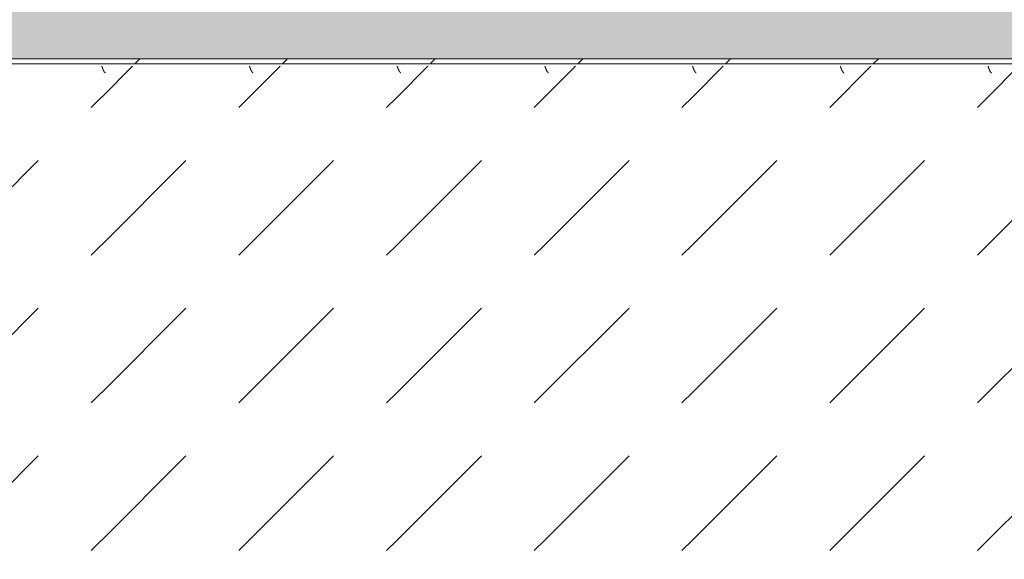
# Model space of a CAD drawing. Header units: millimetres. Extents: x -26056 to 31686, y 27504 to 88472.
# Tile 18 of 30: x -19369 to -18536, y 38284 to 38741. Entities that reach past the tile are written whole.
import ezdxf

# ---------------------------------------------------------------- set-up
doc = ezdxf.new("R2010")
doc.units = ezdxf.units.MM
doc.layers.add('Оборудование', color=7, linetype='Continuous', lineweight=9)
doc.layers.add('Штриховка поверхностей', color=7, linetype='Continuous', lineweight=9)
pattern_1 = [(45, (39300.02, 80325), (0, 250.00043), [12.5, -341.053]), (45, (39300.02, 80200), (0, 250.00043), [12.5, -341.053]), (45, (39425.02, 80200), (0, 250.00043), [12.5, -341.053]), (45, (39478.68, 80378.66), (0, 250.00043), [100.888, -252.666]), (45, (39478.68, 80253.66), (0, 250.00043), [100.888, -252.666]), (45, (39353.68, 80378.66), (0, 250.00043), [100.887, -252.666]), (45, (39353.68, 80253.66), (0, 250.00043), [113.387, -240.166])]

# ---------------------------------------------------------------- blocks, each defined once
blk = doc.blocks.new('FP_90-ВКК_План 1 этажа_З_ЭОМ_кабель_')
at = {"layer": 'Оборудование', "color": 7, "true_color": 0xffffff}
for p, q in [((1543.91, 11.77), (1543.95, 11.76)), ((1543.95, 11.76), (1544, 11.76)), ((1544, 11.76), (1544.05, 11.74)), ((1544.05, 11.74), (1544.1, 11.73)), ((1544.1, 11.73), (1544.15, 11.71)), ((1544.15, 11.71), (1544.2, 11.69)), ((1544.2, 11.69), (1544.25, 11.66)), ((1544.25, 11.66), (1544.3, 11.64)), ((1544.3, 11.64), (1544.35, 11.61)), ((1544.35, 11.61), (1544.4, 11.57)), ((1544.4, 11.57), (1544.45, 11.53)), ((1544.45, 11.53), (1544.49, 11.49)), ((1544.49, 11.49), (1544.54, 11.45)), ((1544.54, 11.45), (1544.59, 11.4)), ((1544.59, 11.4), (1544.64, 11.35)), ((1544.64, 11.35), (1544.69, 11.3)), ((1544.69, 11.3), (1544.74, 11.24)), ((1544.74, 11.24), (1544.79, 11.18)), ((1544.79, 11.18), (1544.84, 11.12)), ((1544.84, 11.12), (1544.89, 11.05)), ((1544.89, 11.05), (1544.94, 10.99)), ((1544.94, 10.99), (1544.99, 10.91)), ((1544.99, 10.91), (1545.03, 10.84)), ((1545.03, 10.84), (1545.08, 10.76)), ((1545.08, 10.76), (1545.13, 10.69)), ((1545.13, 10.69), (1545.18, 10.6)), ((1545.18, 10.6), (1545.23, 10.52)), ((1545.23, 10.52), (1545.28, 10.43)), ((1545.28, 10.43), (1545.33, 10.34)), ((1545.33, 10.34), (1545.38, 10.25)), ((1545.38, 10.25), (1545.43, 10.16)), ((1545.43, 10.16), (1545.48, 10.06)), ((1545.48, 10.06), (1545.53, 9.96)), ((1545.53, 9.96), (1545.57, 9.86)), ((1545.57, 9.86), (1545.62, 9.75)), ((1545.62, 9.75), (1545.67, 9.65)), ((1545.67, 9.65), (1545.72, 9.54)), ((1545.72, 9.54), (1545.77, 9.43)), ((1545.77, 9.43), (1545.82, 9.32)), ((1545.82, 9.32), (1545.87, 9.21)), ((1545.87, 9.21), (1545.92, 9.09)), ((1545.92, 9.09), (1545.97, 8.97)), ((1545.97, 8.97), (1546.02, 8.86)), ((1546.02, 8.86), (1546.07, 8.74)), ((1546.07, 8.74), (1546.11, 8.61)), ((1546.11, 8.61), (1546.16, 8.49)), ((1546.16, 8.49), (1546.21, 8.37)), ((1546.21, 8.37), (1546.26, 8.24)), ((1668.91, 11.77), (1668.95, 11.76)), ((1668.95, 11.76), (1669, 11.76)), ((1669, 11.76), (1669.05, 11.74)), ((1669.05, 11.74), (1669.1, 11.73)), ((1669.1, 11.73), (1669.15, 11.71)), ((1669.15, 11.71), (1669.2, 11.69)), ((1669.2, 11.69), (1669.25, 11.66)), ((1669.25, 11.66), (1669.3, 11.64)), ((1669.3, 11.64), (1669.35, 11.61)), ((1669.35, 11.61), (1669.4, 11.57)), ((1669.4, 11.57), (1669.45, 11.53)), ((1669.45, 11.53), (1669.49, 11.49)), ((1669.49, 11.49), (1669.54, 11.45)), ((1669.54, 11.45), (1669.59, 11.4)), ((1669.59, 11.4), (1669.64, 11.35)), ((1669.64, 11.35), (1669.69, 11.3)), ((1669.69, 11.3), (1669.74, 11.24)), ((1669.74, 11.24), (1669.79, 11.18)), ((1669.79, 11.18), (1669.84, 11.12)), ((1669.84, 11.12), (1669.89, 11.05)), ((1669.89, 11.05), (1669.94, 10.99)), ((1669.94, 10.99), (1669.99, 10.91)), ((1669.99, 10.91), (1670.03, 10.84)), ((1670.03, 10.84), (1670.08, 10.76)), ((1670.08, 10.76), (1670.13, 10.69)), ((1670.13, 10.69), (1670.18, 10.6)), ((1670.18, 10.6), (1670.23, 10.52)), ((1670.23, 10.52), (1670.28, 10.43)), ((1670.28, 10.43), (1670.33, 10.34)), ((1670.33, 10.34), (1670.38, 10.25)), ((1670.38, 10.25), (1670.43, 10.16)), ((1670.43, 10.16), (1670.48, 10.06)), ((1670.48, 10.06), (1670.53, 9.96)), ((1670.53, 9.96), (1670.57, 9.86)), ((1670.57, 9.86), (1670.62, 9.75)), ((1670.62, 9.75), (1670.67, 9.65)), ((1670.67, 9.65), (1670.72, 9.54)), ((1670.72, 9.54), (1670.77, 9.43)), ((1670.77, 9.43), (1670.82, 9.32)), ((1670.82, 9.32), (1670.87, 9.21)), ((1670.87, 9.21), (1670.92, 9.09)), ((1670.92, 9.09), (1670.97, 8.97)), ((1670.97, 8.97), (1671.02, 8.86)), ((1671.02, 8.86), (1671.07, 8.74)), ((1671.07, 8.74), (1671.11, 8.61)), ((1671.11, 8.61), (1671.16, 8.49)), ((1671.16, 8.49), (1671.21, 8.37)), ((1671.21, 8.37), (1671.26, 8.24)), ((1793.91, 11.77), (1793.95, 11.76)), ((1793.95, 11.76), (1794, 11.76)), ((1794, 11.76), (1794.05, 11.74)), ((1794.05, 11.74), (1794.1, 11.73)), ((1794.1, 11.73), (1794.15, 11.71)), ((1794.15, 11.71), (1794.2, 11.69)), ((1794.2, 11.69), (1794.25, 11.66)), ((1794.25, 11.66), (1794.3, 11.64)), ((1794.3, 11.64), (1794.35, 11.61)), ((1794.35, 11.61), (1794.4, 11.57)), ((1794.4, 11.57), (1794.45, 11.53)), ((1794.45, 11.53), (1794.49, 11.49)), ((1794.49, 11.49), (1794.54, 11.45)), ((1794.54, 11.45), (1794.59, 11.4)), ((1794.59, 11.4), (1794.64, 11.35)), ((1794.64, 11.35), (1794.69, 11.3)), ((1794.69, 11.3), (1794.74, 11.24)), ((1794.74, 11.24), (1794.79, 11.18)), ((1794.79, 11.18), (1794.84, 11.12)), ((1794.84, 11.12), (1794.89, 11.05)), ((1794.89, 11.05), (1794.94, 10.99)), ((1794.94, 10.99), (1794.99, 10.91)), ((1794.99, 10.91), (1795.03, 10.84)), ((1795.03, 10.84), (1795.08, 10.76)), ((1795.08, 10.76), (1795.13, 10.69)), ((1795.13, 10.69), (1795.18, 10.6)), ((1795.18, 10.6), (1795.23, 10.52)), ((1795.23, 10.52), (1795.28, 10.43)), ((1795.28, 10.43), (1795.33, 10.34)), ((1795.33, 10.34), (1795.38, 10.25)), ((1795.38, 10.25), (1795.43, 10.16)), ((1795.43, 10.16), (1795.48, 10.06)), ((1795.48, 10.06), (1795.53, 9.96)), ((1795.53, 9.96), (1795.57, 9.86)), ((1795.57, 9.86), (1795.62, 9.75)), ((1795.62, 9.75), (1795.67, 9.65)), ((1795.67, 9.65), (1795.72, 9.54)), ((1795.72, 9.54), (1795.77, 9.43)), ((1795.77, 9.43), (1795.82, 9.32)), ((1795.82, 9.32), (1795.87, 9.21)), ((1795.87, 9.21), (1795.92, 9.09)), ((1795.92, 9.09), (1795.97, 8.97)), ((1795.97, 8.97), (1796.02, 8.86)), ((1796.02, 8.86), (1796.07, 8.74)), ((1796.07, 8.74), (1796.11, 8.61)), ((1796.11, 8.61), (1796.16, 8.49)), ((1796.16, 8.49), (1796.21, 8.37)), ((1796.21, 8.37), (1796.26, 8.24)), ((1918.91, 11.77), (1918.95, 11.76)), ((1918.95, 11.76), (1919, 11.76)), ((1919, 11.76), (1919.05, 11.74)), ((1919.05, 11.74), (1919.1, 11.73)), ((1919.1, 11.73), (1919.15, 11.71)), ((1919.15, 11.71), (1919.2, 11.69)), ((1919.2, 11.69), (1919.25, 11.66)), ((1919.25, 11.66), (1919.3, 11.64)), ((1919.3, 11.64), (1919.35, 11.61)), ((1919.35, 11.61), (1919.4, 11.57)), ((1919.4, 11.57), (1919.45, 11.53)), ((1919.45, 11.53), (1919.49, 11.49)), ((1919.49, 11.49), (1919.54, 11.45)), ((1919.54, 11.45), (1919.59, 11.4)), ((1919.59, 11.4), (1919.64, 11.35)), ((1919.64, 11.35), (1919.69, 11.3)), ((1919.69, 11.3), (1919.74, 11.24)), ((1919.74, 11.24), (1919.79, 11.18)), ((1919.79, 11.18), (1919.84, 11.12)), ((1919.84, 11.12), (1919.89, 11.05)), ((1919.89, 11.05), (1919.94, 10.99)), ((1919.94, 10.99), (1919.99, 10.91)), ((1919.99, 10.91), (1920.03, 10.84)), ((1920.03, 10.84), (1920.08, 10.76)), ((1920.08, 10.76), (1920.13, 10.69)), ((1920.13, 10.69), (1920.18, 10.6)), ((1920.18, 10.6), (1920.23, 10.52)), ((1920.23, 10.52), (1920.28, 10.43)), ((1920.28, 10.43), (1920.33, 10.34)), ((1920.33, 10.34), (1920.38, 10.25)), ((1920.38, 10.25), (1920.43, 10.16)), ((1920.43, 10.16), (1920.48, 10.06)), ((1920.48, 10.06), (1920.53, 9.96)), ((1920.53, 9.96), (1920.57, 9.86)), ((1920.57, 9.86), (1920.62, 9.75)), ((1920.62, 9.75), (1920.67, 9.65)), ((1920.67, 9.65), (1920.72, 9.54)), ((1920.72, 9.54), (1920.77, 9.43)), ((1920.77, 9.43), (1920.82, 9.32)), ((1920.82, 9.32), (1920.87, 9.21)), ((1920.87, 9.21), (1920.92, 9.09)), ((1920.92, 9.09), (1920.97, 8.97)), ((1920.97, 8.97), (1921.02, 8.86)), ((1921.02, 8.86), (1921.07, 8.74)), ((1921.07, 8.74), (1921.11, 8.61)), ((1921.11, 8.61), (1921.16, 8.49)), ((1921.16, 8.49), (1921.21, 8.37)), ((1921.21, 8.37), (1921.26, 8.24)), ((2043.91, 11.77), (2043.95, 11.76)), ((2043.95, 11.76), (2044, 11.76)), ((2044, 11.76), (2044.05, 11.74)), ((2044.05, 11.74), (2044.1, 11.73)), ((2044.1, 11.73), (2044.15, 11.71)), ((2044.15, 11.71), (2044.2, 11.69)), ((2044.2, 11.69), (2044.25, 11.66)), ((2044.25, 11.66), (2044.3, 11.64)), ((2044.3, 11.64), (2044.35, 11.61)), ((2044.35, 11.61), (2044.4, 11.57)), ((2044.4, 11.57), (2044.45, 11.53)), ((2044.45, 11.53), (2044.49, 11.49)), ((2044.49, 11.49), (2044.54, 11.45)), ((2044.54, 11.45), (2044.59, 11.4)), ((2044.59, 11.4), (2044.64, 11.35)), ((2044.64, 11.35), (2044.69, 11.3)), ((2044.69, 11.3), (2044.74, 11.24)), ((2044.74, 11.24), (2044.79, 11.18)), ((2044.79, 11.18), (2044.84, 11.12)), ((2044.84, 11.12), (2044.89, 11.05)), ((2044.89, 11.05), (2044.94, 10.99)), ((2044.94, 10.99), (2044.99, 10.91)), ((2044.99, 10.91), (2045.03, 10.84)), ((2045.03, 10.84), (2045.08, 10.76)), ((2045.08, 10.76), (2045.13, 10.69)), ((2045.13, 10.69), (2045.18, 10.6)), ((2045.18, 10.6), (2045.23, 10.52)), ((2045.23, 10.52), (2045.28, 10.43)), ((2045.28, 10.43), (2045.33, 10.34)), ((2045.33, 10.34), (2045.38, 10.25)), ((2045.38, 10.25), (2045.43, 10.16)), ((2045.43, 10.16), (2045.48, 10.06)), ((2045.48, 10.06), (2045.53, 9.96)), ((2045.53, 9.96), (2045.57, 9.86)), ((2045.57, 9.86), (2045.62, 9.75)), ((2045.62, 9.75), (2045.67, 9.65)), ((2045.67, 9.65), (2045.72, 9.54)), ((2045.72, 9.54), (2045.77, 9.43)), ((2045.77, 9.43), (2045.82, 9.32)), ((2045.82, 9.32), (2045.87, 9.21)), ((2045.87, 9.21), (2045.92, 9.09)), ((2045.92, 9.09), (2045.97, 8.97)), ((2045.97, 8.97), (2046.02, 8.86)), ((2046.02, 8.86), (2046.07, 8.74)), ((2046.07, 8.74), (2046.11, 8.61)), ((2046.11, 8.61), (2046.16, 8.49)), ((2046.16, 8.49), (2046.21, 8.37)), ((2046.21, 8.37), (2046.26, 8.24)), ((2168.91, 11.77), (2168.95, 11.76)), ((2168.95, 11.76), (2169, 11.76)), ((2169, 11.76), (2169.05, 11.74)), ((2169.05, 11.74), (2169.1, 11.73)), ((2169.1, 11.73), (2169.15, 11.71)), ((2169.15, 11.71), (2169.2, 11.69)), ((2169.2, 11.69), (2169.25, 11.66)), ((2169.25, 11.66), (2169.3, 11.64)), ((2169.3, 11.64), (2169.35, 11.61)), ((2169.35, 11.61), (2169.4, 11.57)), ((2169.4, 11.57), (2169.45, 11.53)), ((2169.45, 11.53), (2169.49, 11.49)), ((2169.49, 11.49), (2169.54, 11.45)), ((2169.54, 11.45), (2169.59, 11.4)), ((2169.59, 11.4), (2169.64, 11.35)), ((2169.64, 11.35), (2169.69, 11.3)), ((2169.69, 11.3), (2169.74, 11.24)), ((2169.74, 11.24), (2169.79, 11.18)), ((2169.79, 11.18), (2169.84, 11.12)), ((2169.84, 11.12), (2169.89, 11.05)), ((2169.89, 11.05), (2169.94, 10.99)), ((2169.94, 10.99), (2169.99, 10.91)), ((2169.99, 10.91), (2170.03, 10.84)), ((2170.03, 10.84), (2170.08, 10.76)), ((2170.08, 10.76), (2170.13, 10.69)), ((2170.13, 10.69), (2170.18, 10.6)), ((2170.18, 10.6), (2170.23, 10.52)), ((2170.23, 10.52), (2170.28, 10.43)), ((2170.28, 10.43), (2170.33, 10.34)), ((2170.33, 10.34), (2170.38, 10.25)), ((2170.38, 10.25), (2170.43, 10.16)), ((2170.43, 10.16), (2170.48, 10.06)), ((2170.48, 10.06), (2170.53, 9.96)), ((2170.53, 9.96), (2170.57, 9.86)), ((2170.57, 9.86), (2170.62, 9.75)), ((2170.62, 9.75), (2170.67, 9.65)), ((2170.67, 9.65), (2170.72, 9.54)), ((2170.72, 9.54), (2170.77, 9.43)), ((2170.77, 9.43), (2170.82, 9.32)), ((2170.82, 9.32), (2170.87, 9.21)), ((2170.87, 9.21), (2170.92, 9.09)), ((2170.92, 9.09), (2170.97, 8.97)), ((2170.97, 8.97), (2171.02, 8.86)), ((2171.02, 8.86), (2171.07, 8.74)), ((2171.07, 8.74), (2171.11, 8.61)), ((2171.11, 8.61), (2171.16, 8.49)), ((2171.16, 8.49), (2171.21, 8.37)), ((2171.21, 8.37), (2171.26, 8.24)), ((2293.91, 11.77), (2293.95, 11.76)), ((2293.95, 11.76), (2294, 11.76)), ((2294, 11.76), (2294.05, 11.74)), ((2294.05, 11.74), (2294.1, 11.73)), ((2294.1, 11.73), (2294.15, 11.71)), ((2294.15, 11.71), (2294.2, 11.69)), ((2294.2, 11.69), (2294.25, 11.66)), ((2294.25, 11.66), (2294.3, 11.64)), ((2294.3, 11.64), (2294.35, 11.61)), ((2294.35, 11.61), (2294.4, 11.57)), ((2294.4, 11.57), (2294.45, 11.53)), ((2294.45, 11.53), (2294.49, 11.49)), ((2294.49, 11.49), (2294.54, 11.45)), ((2294.54, 11.45), (2294.59, 11.4)), ((2294.59, 11.4), (2294.64, 11.35)), ((2294.64, 11.35), (2294.69, 11.3)), ((2294.69, 11.3), (2294.74, 11.24)), ((2294.74, 11.24), (2294.79, 11.18)), ((2294.79, 11.18), (2294.84, 11.12)), ((2294.84, 11.12), (2294.89, 11.05)), ((2294.89, 11.05), (2294.94, 10.99)), ((2294.94, 10.99), (2294.99, 10.91)), ((2294.99, 10.91), (2295.03, 10.84)), ((2295.03, 10.84), (2295.08, 10.76)), ((2295.08, 10.76), (2295.13, 10.69)), ((2295.13, 10.69), (2295.18, 10.6)), ((2295.18, 10.6), (2295.23, 10.52)), ((2295.23, 10.52), (2295.28, 10.43)), ((2295.28, 10.43), (2295.33, 10.34)), ((2295.33, 10.34), (2295.38, 10.25)), ((2295.38, 10.25), (2295.43, 10.16)), ((2295.43, 10.16), (2295.48, 10.06)), ((2295.48, 10.06), (2295.53, 9.96)), ((2295.53, 9.96), (2295.57, 9.86)), ((2295.57, 9.86), (2295.62, 9.75)), ((2295.62, 9.75), (2295.67, 9.65)), ((2295.67, 9.65), (2295.72, 9.54)), ((2295.72, 9.54), (2295.77, 9.43)), ((2295.77, 9.43), (2295.82, 9.32)), ((2295.82, 9.32), (2295.87, 9.21)), ((2295.87, 9.21), (2295.92, 9.09)), ((2295.92, 9.09), (2295.97, 8.97)), ((2295.97, 8.97), (2296.02, 8.86)), ((2296.02, 8.86), (2296.07, 8.74)), ((2296.07, 8.74), (2296.11, 8.61)), ((2296.11, 8.61), (2296.16, 8.49)), ((2296.16, 8.49), (2296.21, 8.37)), ((2296.21, 8.37), (2296.26, 8.24)), ((1546.26, 8.24), (1546.31, 8.11)), ((1546.31, 8.11), (1546.36, 7.99)), ((1546.36, 7.99), (1546.41, 7.86)), ((1546.41, 7.86), (1546.46, 7.73)), ((1546.46, 7.73), (1546.51, 7.6)), ((1546.51, 7.6), (1546.56, 7.46)), ((1546.56, 7.46), (1546.61, 7.33)), ((1546.61, 7.33), (1546.65, 7.2)), ((1546.65, 7.2), (1546.7, 7.07)), ((1546.7, 7.07), (1546.75, 6.93)), ((1546.75, 6.93), (1546.8, 6.8)), ((1546.8, 6.8), (1546.85, 6.66)), ((1546.85, 6.66), (1546.9, 6.53)), ((1546.9, 6.53), (1546.95, 6.39)), ((1546.95, 6.39), (1547, 6.26)), ((1671.26, 8.24), (1671.31, 8.11)), ((1671.31, 8.11), (1671.36, 7.99)), ((1671.36, 7.99), (1671.41, 7.86)), ((1671.41, 7.86), (1671.46, 7.73)), ((1671.46, 7.73), (1671.51, 7.6)), ((1671.51, 7.6), (1671.56, 7.46)), ((1671.56, 7.46), (1671.61, 7.33)), ((1671.61, 7.33), (1671.65, 7.2)), ((1671.65, 7.2), (1671.7, 7.07)), ((1671.7, 7.07), (1671.75, 6.93)), ((1671.75, 6.93), (1671.8, 6.8)), ((1671.8, 6.8), (1671.85, 6.66)), ((1671.85, 6.66), (1671.9, 6.53)), ((1671.9, 6.53), (1671.95, 6.39)), ((1671.95, 6.39), (1672, 6.26)), ((1796.26, 8.24), (1796.31, 8.11)), ((1796.31, 8.11), (1796.36, 7.99)), ((1796.36, 7.99), (1796.41, 7.86)), ((1796.41, 7.86), (1796.46, 7.73)), ((1796.46, 7.73), (1796.51, 7.6)), ((1796.51, 7.6), (1796.56, 7.46)), ((1796.56, 7.46), (1796.61, 7.33)), ((1796.61, 7.33), (1796.65, 7.2)), ((1796.65, 7.2), (1796.7, 7.07)), ((1796.7, 7.07), (1796.75, 6.93)), ((1796.75, 6.93), (1796.8, 6.8)), ((1796.8, 6.8), (1796.85, 6.66)), ((1796.85, 6.66), (1796.9, 6.53)), ((1796.9, 6.53), (1796.95, 6.39)), ((1796.95, 6.39), (1797, 6.26)), ((1921.26, 8.24), (1921.31, 8.11)), ((1921.31, 8.11), (1921.36, 7.99)), ((1921.36, 7.99), (1921.41, 7.86)), ((1921.41, 7.86), (1921.46, 7.73)), ((1921.46, 7.73), (1921.51, 7.6)), ((1921.51, 7.6), (1921.56, 7.46)), ((1921.56, 7.46), (1921.61, 7.33)), ((1921.61, 7.33), (1921.65, 7.2)), ((1921.65, 7.2), (1921.7, 7.07)), ((1921.7, 7.07), (1921.75, 6.93)), ((1921.75, 6.93), (1921.8, 6.8)), ((1921.8, 6.8), (1921.85, 6.66)), ((1921.85, 6.66), (1921.9, 6.53)), ((1921.9, 6.53), (1921.95, 6.39)), ((1921.95, 6.39), (1922, 6.26)), ((2046.26, 8.24), (2046.31, 8.11)), ((2046.31, 8.11), (2046.36, 7.99)), ((2046.36, 7.99), (2046.41, 7.86)), ((2046.41, 7.86), (2046.46, 7.73)), ((2046.46, 7.73), (2046.51, 7.6)), ((2046.51, 7.6), (2046.56, 7.46)), ((2046.56, 7.46), (2046.61, 7.33)), ((2046.61, 7.33), (2046.65, 7.2)), ((2046.65, 7.2), (2046.7, 7.07)), ((2046.7, 7.07), (2046.75, 6.93)), ((2046.75, 6.93), (2046.8, 6.8)), ((2046.8, 6.8), (2046.85, 6.66)), ((2046.85, 6.66), (2046.9, 6.53)), ((2046.9, 6.53), (2046.95, 6.39)), ((2046.95, 6.39), (2047, 6.26)), ((2171.26, 8.24), (2171.31, 8.11)), ((2171.31, 8.11), (2171.36, 7.99)), ((2171.36, 7.99), (2171.41, 7.86)), ((2171.41, 7.86), (2171.46, 7.73)), ((2171.46, 7.73), (2171.51, 7.6)), ((2171.51, 7.6), (2171.56, 7.46)), ((2171.56, 7.46), (2171.61, 7.33)), ((2171.61, 7.33), (2171.65, 7.2)), ((2171.65, 7.2), (2171.7, 7.07)), ((2171.7, 7.07), (2171.75, 6.93)), ((2171.75, 6.93), (2171.8, 6.8)), ((2171.8, 6.8), (2171.85, 6.66)), ((2171.85, 6.66), (2171.9, 6.53)), ((2171.9, 6.53), (2171.95, 6.39)), ((2171.95, 6.39), (2172, 6.26)), ((2296.26, 8.24), (2296.31, 8.11)), ((2296.31, 8.11), (2296.36, 7.99)), ((2296.36, 7.99), (2296.41, 7.86)), ((2296.41, 7.86), (2296.46, 7.73)), ((2296.46, 7.73), (2296.51, 7.6)), ((2296.51, 7.6), (2296.56, 7.46)), ((2296.56, 7.46), (2296.61, 7.33)), ((2296.61, 7.33), (2296.65, 7.2)), ((2296.65, 7.2), (2296.7, 7.07)), ((2296.7, 7.07), (2296.75, 6.93)), ((2296.75, 6.93), (2296.8, 6.8)), ((2296.8, 6.8), (2296.85, 6.66)), ((2296.85, 6.66), (2296.9, 6.53)), ((2296.9, 6.53), (2296.95, 6.39)), ((2296.95, 6.39), (2297, 6.26))]:
    blk.add_line(p, q, dxfattribs=at)
blk = doc.blocks.new('ПР_Низ пояс - Тип 1-5480968-ВКК_План 1 этажа_З_ЭОМ_кабель_')
at = {"layer": 'Оборудование', "true_color": 0xffffff}
h = blk.add_hatch(dxfattribs=at)
h.set_pattern_fill('FP_33', style=0, pattern_type=2)
h.set_pattern_definition(pattern_1)
h.paths.add_polyline_path([(700, 588), (700, 6.26), (2400, 6.26), (2400, 588), (723.81, 588)])
h = blk.add_hatch(dxfattribs=at)
h.set_pattern_fill('FP_33', style=0, pattern_type=2)
h.set_pattern_definition(pattern_1)
h.paths.add_polyline_path([(700, 4.26), (700, 0), (2400, 0), (2400, 4.26), (2001.37, 4.26)])
at = {"layer": 'Оборудование', "color": 254, "true_color": 0xcccccc}
for p, q in [((700, 4.26), (2400, 4.26)), ((700, 0), (2400, 0))]:
    blk.add_line(p, q, dxfattribs=at)
blk.add_blockref('FP_90-ВКК_План 1 этажа_З_ЭОМ_кабель_', (0, 0), dxfattribs=at)
blk = doc.blocks.new('Наметкина 10_ТД_АРФ_К2_R21_rvt-1-ВКК_План 1 этажа_З_ЭОМ_кабель_')
at = {"layer": 'Штриховка поверхностей', "lineweight": 5, "true_color": 0xfafafa}
blk.add_hatch(color=7, dxfattribs=at).paths.add_polyline_path([(32600, 78656.21), (39640, 78656.21), (39640, 79820), (33850.02, 79820.58), (33850.02, 79850), (39640, 79850), (39640, 79855), (33850.02, 79855), (33850.02, 80450), (39640, 80450), (39640, 80700), (34100, 80700), (34100, 80600), (33800, 80600), (33800, 80700), (32600, 80700), (32600, 80173.26)])
at = {"layer": 'Оборудование', "color": 254, "lineweight": 9, "true_color": 0xcccccc, "rotation": 180}
blk.add_blockref('ПР_Низ пояс - Тип 1-5480968-ВКК_План 1 этажа_З_ЭОМ_кабель_', (39550.02, 80450), dxfattribs=at)

msp = doc.modelspace()

# ---------------------------------------------------------------- block references
at = {"lineweight": 5}
msp.add_blockref('Наметкина 10_ТД_АРФ_К2_R21_rvt-1-ВКК_План 1 этажа_З_ЭОМ_кабель_', (-56552.73, -41742.36), dxfattribs=at)

doc.saveas('drawing.dxf')
